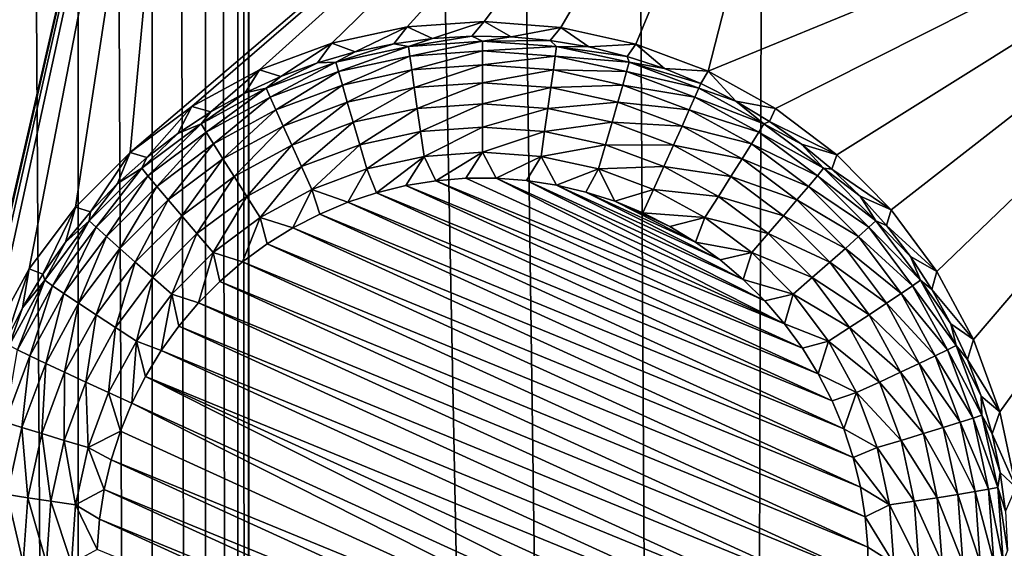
# Model space of a CAD drawing. Header units: metres. Extents: x -24 to 72, y -247 to 22.
# Tile 221 of 256: x 3.83 to 5.93, y -206.54 to -205.41. Entities that reach past the tile are written whole.
import ezdxf

# ---------------------------------------------------------------- set-up
doc = ezdxf.new("R2010")
doc.units = ezdxf.units.M
doc.layers.add('solid_509589_MEDIA_SW0001', color=7, linetype='CONTINUOUS')

msp = doc.modelspace()

# ---------------------------------------------------------------- linework, layer by layer
at = {"layer": 'solid_509589_MEDIA_SW0001'}
for points in [[(4.317758, -163.260071, 308.704041), (5.328434, -234.871323, 309.948792), (4.852534, -152.861511, 308.519897)], [(5.328434, -234.871323, 309.948792), (5.566667, -153.316391, 308.523865), (4.852534, -152.861511, 308.519897)], [(5.328434, -234.871323, 309.948792), (6.318839, -234.406281, 309.934509), (5.566667, -153.316391, 308.523865)], [(6.318839, -234.406281, 309.934509), (6.238104, -153.831543, 308.528625), (5.566667, -153.316391, 308.523865)], [(4.317758, -163.260071, 308.704041), (4.317678, -184.356857, 309.072296), (5.328434, -234.871323, 309.948792)], [(4.317678, -184.356857, 309.072296), (4.294591, -184.793213, 309.080017), (4.317534, -222.251083, 309.733734)], [(4.317678, -184.356857, 309.072296), (4.317534, -222.251083, 309.733734), (5.328434, -234.871323, 309.948792)], [(4.294591, -184.793213, 309.080017), (4.225668, -185.225128, 309.087891), (4.294472, -221.814835, 309.726227)], [(4.294591, -184.793213, 309.080017), (4.294472, -221.814835, 309.726227), (4.317534, -222.251083, 309.733734)], [(4.225668, -185.225128, 309.087891), (4.111388, -185.648193, 309.095764), (4.225501, -221.382584, 309.718994)], [(4.225668, -185.225128, 309.087891), (4.225501, -221.382584, 309.718994), (4.294472, -221.814835, 309.726227)], [(4.111388, -185.648193, 309.095764), (3.952743, -186.058289, 309.103638), (4.111259, -220.95961, 309.712128)], [(4.111388, -185.648193, 309.095764), (4.111259, -220.95961, 309.712128), (4.225501, -221.382584, 309.718994)], [(3.952743, -186.058289, 309.103638), (3.751201, -186.450653, 309.111328), (3.952552, -220.549408, 309.705658)], [(3.952743, -186.058289, 309.103638), (3.952552, -220.549408, 309.705658), (4.111259, -220.95961, 309.712128)], [(3.751201, -186.450653, 309.111328), (3.751068, -220.157074, 309.699646), (3.952552, -220.549408, 309.705658)], [(2.824818, -203.781296, 268.116486), (4.21827, -204.038651, 268.120972), (2.805785, -206.74472, 268.256409)], [(3.68957, -206.328354, 268.220306), (2.805785, -206.74472, 268.256409), (4.21827, -204.038651, 268.120972)], [(3.710636, -206.245407, 268.215057), (3.68957, -206.328354, 268.220306), (4.21827, -204.038651, 268.120972)], [(3.737548, -206.164902, 268.210052), (3.710636, -206.245407, 268.215057), (4.21827, -204.038651, 268.120972)], [(3.769918, -206.087448, 268.205292), (3.737548, -206.164902, 268.210052), (4.21827, -204.038651, 268.120972)], [(3.847786, -205.945709, 268.196686), (3.769918, -206.087448, 268.205292), (4.21827, -204.038651, 268.120972)], [(3.946904, -205.813721, 268.188843), (3.847786, -205.945709, 268.196686), (4.21827, -204.038651, 268.120972)], [(4.063783, -205.697266, 268.181976), (3.946904, -205.813721, 268.188843), (4.21827, -204.038651, 268.120972)], [(4.063783, -205.697266, 268.181976), (4.21827, -204.038651, 268.120972), (5.589261, -204.397034, 268.127228)], [(4.196065, -205.598694, 268.176208), (4.063783, -205.697266, 268.181976), (5.589261, -204.397034, 268.127228)], [(4.341012, -205.520004, 268.171478), (4.196065, -205.598694, 268.176208), (5.589261, -204.397034, 268.127228)], [(4.495646, -205.462814, 268.167816), (4.341012, -205.520004, 268.171478), (5.589261, -204.397034, 268.127228)], [(4.656837, -205.428253, 268.165222), (4.495646, -205.462814, 268.167816), (5.589261, -204.397034, 268.127228)], [(4.821308, -205.417038, 268.163635), (4.656837, -205.428253, 268.165222), (5.589261, -204.397034, 268.127228)], [(4.985662, -205.429382, 268.163025), (4.821308, -205.417038, 268.163635), (5.589261, -204.397034, 268.127228)], [(5.146549, -205.465042, 268.163391), (4.985662, -205.429382, 268.163025), (5.589261, -204.397034, 268.127228)], [(5.300723, -205.523285, 268.164703), (5.146549, -205.465042, 268.163391), (5.589261, -204.397034, 268.127228)], [(5.300723, -205.523285, 268.164703), (5.589261, -204.397034, 268.127228), (6.930424, -204.854507, 268.135193)], [(5.445023, -205.602921, 268.166931), (5.300723, -205.523285, 268.164703), (6.930424, -204.854507, 268.135193)], [(5.576475, -205.702332, 268.170105), (5.445023, -205.602921, 268.166931), (6.930424, -204.854507, 268.135193)], [(5.692418, -205.819473, 268.174194), (5.576475, -205.702332, 268.170105), (6.930424, -204.854507, 268.135193)], [(5.790494, -205.952011, 268.179199), (5.692418, -205.819473, 268.174194), (6.930424, -204.854507, 268.135193)], [(5.868665, -206.097183, 268.18512), (5.790494, -205.952011, 268.179199), (6.930424, -204.854507, 268.135193)], [(5.867506, -207.044983, 268.236206), (6.930424, -204.854507, 268.135193), (6.41326, -207.803833, 268.274902)], [(5.867506, -207.044983, 268.236206), (5.922308, -206.897903, 268.226593), (6.930424, -204.854507, 268.135193)], [(5.92533, -206.252045, 268.191925), (5.868665, -206.097183, 268.18512), (6.930424, -204.854507, 268.135193)], [(5.922308, -206.897903, 268.226593), (5.957143, -206.741333, 268.217133), (6.930424, -204.854507, 268.135193)], [(5.959328, -206.413467, 268.199585), (5.92533, -206.252045, 268.191925), (6.930424, -204.854507, 268.135193)], [(4.711308, -205.453049, 267.869476), (4.656837, -205.428253, 268.165222), (4.821308, -205.417038, 268.163635)], [(4.79522, -205.448196, 267.869385), (4.711308, -205.453049, 267.869476), (4.821308, -205.417038, 268.163635)], [(4.879261, -205.449631, 267.869415), (4.79522, -205.448196, 267.869385), (4.821308, -205.417038, 268.163635)], [(4.879261, -205.449631, 267.869415), (4.821308, -205.417038, 268.163635), (4.985662, -205.429382, 268.163025)], [(4.545743, -205.481461, 267.869965), (4.495646, -205.462814, 268.167816), (4.656837, -205.428253, 268.165222)], [(4.627994, -205.464157, 267.869659), (4.545743, -205.481461, 267.869965), (4.656837, -205.428253, 268.165222)], [(4.711308, -205.453049, 267.869476), (4.627994, -205.464157, 267.869659), (4.656837, -205.428253, 268.165222)], [(4.962959, -205.457321, 267.869537), (4.879261, -205.449631, 267.869415), (4.985662, -205.429382, 268.163025)], [(5.045847, -205.471268, 267.869781), (4.962959, -205.457321, 267.869537), (4.985662, -205.429382, 268.163025)], [(5.045847, -205.471268, 267.869781), (4.985662, -205.429382, 268.163025), (5.146549, -205.465042, 268.163391)], [(4.386262, -205.534241, 267.87088), (4.341012, -205.520004, 268.171478), (4.495646, -205.462814, 268.167816)], [(4.465015, -205.504868, 267.870361), (4.386262, -205.534241, 267.87088), (4.495646, -205.462814, 268.167816)], [(4.545743, -205.481461, 267.869965), (4.465015, -205.504868, 267.870361), (4.495646, -205.462814, 268.167816)], [(4.659606, -205.4702, 267.815094), (4.627994, -205.464157, 267.869659), (4.711308, -205.453049, 267.869476)], [(4.659606, -205.4702, 267.815094), (4.711308, -205.453049, 267.869476), (4.79522, -205.448196, 267.869385)], [(4.818147, -205.458862, 267.814911), (4.659606, -205.4702, 267.815094), (4.79522, -205.448196, 267.869385)], [(4.662436, -205.490768, 267.763519), (4.659606, -205.4702, 267.815094), (4.818147, -205.458862, 267.814911)], [(4.818147, -205.479645, 267.763336), (4.662436, -205.490768, 267.763519), (4.818147, -205.458862, 267.814911)], [(4.818147, -205.458862, 267.814911), (4.79522, -205.448196, 267.869385), (4.879261, -205.449631, 267.869415)], [(4.818147, -205.458862, 267.814911), (4.879261, -205.449631, 267.869415), (4.962959, -205.457321, 267.869537)], [(4.976688, -205.4702, 267.815094), (4.818147, -205.458862, 267.814911), (4.962959, -205.457321, 267.869537)], [(4.818147, -205.479645, 267.763336), (4.818147, -205.458862, 267.814911), (4.976688, -205.4702, 267.815094)], [(4.976688, -205.4702, 267.815094), (4.962959, -205.457321, 267.869537), (5.045847, -205.471268, 267.869781)], [(4.504293, -205.503983, 267.815704), (4.465015, -205.504868, 267.870361), (4.545743, -205.481461, 267.869965)], [(4.504293, -205.503983, 267.815704), (4.545743, -205.481461, 267.869965), (4.627994, -205.464157, 267.869659)], [(4.659606, -205.4702, 267.815094), (4.504293, -205.503983, 267.815704), (4.627994, -205.464157, 267.869659)], [(4.509893, -205.523956, 267.764099), (4.504293, -205.503983, 267.815704), (4.659606, -205.4702, 267.815094)], [(4.662436, -205.490768, 267.763519), (4.509893, -205.523956, 267.764099), (4.659606, -205.4702, 267.815094)], [(4.66658, -205.520416, 267.716644), (4.662436, -205.490768, 267.763519), (4.818147, -205.479645, 267.763336)], [(4.818147, -205.509583, 267.716461), (4.66658, -205.520416, 267.716644), (4.818147, -205.479645, 267.763336)], [(4.973859, -205.490768, 267.763519), (4.818147, -205.479645, 267.763336), (4.976688, -205.4702, 267.815094)], [(4.818147, -205.509583, 267.716461), (4.818147, -205.479645, 267.763336), (4.973859, -205.490768, 267.763519)], [(4.973859, -205.490768, 267.763519), (4.976688, -205.4702, 267.815094), (5.132001, -205.503983, 267.815704)], [(4.976688, -205.4702, 267.815094), (5.045847, -205.471268, 267.869781), (5.127463, -205.491348, 267.870148)], [(5.132001, -205.503983, 267.815704), (4.976688, -205.4702, 267.815094), (5.127463, -205.491348, 267.870148)], [(5.127463, -205.491348, 267.870148), (5.045847, -205.471268, 267.869781), (5.146549, -205.465042, 268.163391)], [(5.207348, -205.517487, 267.870575), (5.127463, -205.491348, 267.870148), (5.146549, -205.465042, 268.163391)], [(5.207348, -205.517487, 267.870575), (5.146549, -205.465042, 268.163391), (5.300723, -205.523285, 268.164703)], [(4.504293, -205.503983, 267.815704), (4.355369, -205.559509, 267.81665), (4.465015, -205.504868, 267.870361)], [(4.363626, -205.578491, 267.765045), (4.355369, -205.559509, 267.81665), (4.504293, -205.503983, 267.815704)], [(4.355369, -205.559509, 267.81665), (4.386262, -205.534241, 267.87088), (4.465015, -205.504868, 267.870361)], [(4.509893, -205.523956, 267.764099), (4.363626, -205.578491, 267.765045), (4.504293, -205.503983, 267.815704)], [(4.518097, -205.552719, 267.717224), (4.509893, -205.523956, 267.764099), (4.662436, -205.490768, 267.763519)], [(4.66658, -205.520416, 267.716644), (4.518097, -205.552719, 267.717224), (4.662436, -205.490768, 267.763519)], [(4.969715, -205.520416, 267.716644), (4.818147, -205.509583, 267.716461), (4.973859, -205.490768, 267.763519)], [(4.969715, -205.520416, 267.716644), (4.973859, -205.490768, 267.763519), (5.126401, -205.523956, 267.764099)], [(5.126401, -205.523956, 267.764099), (4.973859, -205.490768, 267.763519), (5.132001, -205.503983, 267.815704)], [(5.126401, -205.523956, 267.764099), (5.132001, -205.503983, 267.815704), (5.280926, -205.559509, 267.81665)], [(5.132001, -205.503983, 267.815704), (5.127463, -205.491348, 267.870148), (5.207348, -205.517487, 267.870575)], [(5.132001, -205.503983, 267.815704), (5.207348, -205.517487, 267.870575), (5.285057, -205.549515, 267.871155)], [(5.280926, -205.559509, 267.81665), (5.132001, -205.503983, 267.815704), (5.285057, -205.549515, 267.871155)], [(4.236429, -205.610184, 267.872223), (4.196065, -205.598694, 268.176208), (4.341012, -205.520004, 268.171478)], [(4.309925, -205.569412, 267.87149), (4.236429, -205.610184, 267.872223), (4.341012, -205.520004, 268.171478)], [(4.386262, -205.534241, 267.87088), (4.309925, -205.569412, 267.87149), (4.341012, -205.520004, 268.171478)], [(4.375723, -205.605804, 267.71814), (4.363626, -205.578491, 267.765045), (4.509893, -205.523956, 267.764099)], [(4.518097, -205.552719, 267.717224), (4.375723, -205.605804, 267.71814), (4.509893, -205.523956, 267.764099)], [(4.528624, -205.589279, 267.676666), (4.518097, -205.552719, 267.717224), (4.66658, -205.520416, 267.716644)], [(4.671897, -205.558121, 267.676117), (4.528624, -205.589279, 267.676666), (4.66658, -205.520416, 267.716644)], [(4.671897, -205.558121, 267.676117), (4.66658, -205.520416, 267.716644), (4.818147, -205.509583, 267.716461)], [(4.818147, -205.547653, 267.675934), (4.671897, -205.558121, 267.676117), (4.818147, -205.509583, 267.716461)], [(4.818147, -205.547653, 267.675934), (4.818147, -205.509583, 267.716461), (4.969715, -205.520416, 267.716644)], [(4.964398, -205.558121, 267.676117), (4.818147, -205.547653, 267.675934), (4.969715, -205.520416, 267.716644)], [(4.964398, -205.558121, 267.676117), (4.969715, -205.520416, 267.716644), (5.118197, -205.552719, 267.717224)], [(5.118197, -205.552719, 267.717224), (4.969715, -205.520416, 267.716644), (5.126401, -205.523956, 267.764099)], [(5.118197, -205.552719, 267.717224), (5.126401, -205.523956, 267.764099), (5.272669, -205.578491, 267.765045)], [(5.272669, -205.578491, 267.765045), (5.126401, -205.523956, 267.764099), (5.280926, -205.559509, 267.81665)], [(5.285057, -205.549515, 267.871155), (5.207348, -205.517487, 267.870575), (5.300723, -205.523285, 268.164703)], [(5.360155, -205.587265, 267.871796), (5.285057, -205.549515, 267.871155), (5.300723, -205.523285, 268.164703)], [(5.360155, -205.587265, 267.871796), (5.300723, -205.523285, 268.164703), (5.445023, -205.602921, 268.166931)], [(4.355369, -205.559509, 267.81665), (4.309925, -205.569412, 267.87149), (4.386262, -205.534241, 267.87088)], [(4.355369, -205.559509, 267.81665), (4.215866, -205.635681, 267.817993), (4.309925, -205.569412, 267.87149)], [(4.226612, -205.653305, 267.766357), (4.215866, -205.635681, 267.817993), (4.355369, -205.559509, 267.81665)], [(4.363626, -205.578491, 267.765045), (4.226612, -205.653305, 267.766357), (4.355369, -205.559509, 267.81665)], [(4.391244, -205.640503, 267.677551), (4.375723, -205.605804, 267.71814), (4.518097, -205.552719, 267.717224)], [(4.528624, -205.589279, 267.676666), (4.391244, -205.640503, 267.677551), (4.518097, -205.552719, 267.717224)], [(4.541111, -205.632385, 267.643829), (4.528624, -205.589279, 267.676666), (4.671897, -205.558121, 267.676117)], [(4.678205, -205.60257, 267.643311), (4.541111, -205.632385, 267.643829), (4.671897, -205.558121, 267.676117)], [(4.678205, -205.60257, 267.643311), (4.671897, -205.558121, 267.676117), (4.818147, -205.547653, 267.675934)], [(4.818147, -205.59256, 267.643127), (4.678205, -205.60257, 267.643311), (4.818147, -205.547653, 267.675934)], [(4.818147, -205.59256, 267.643127), (4.818147, -205.547653, 267.675934), (4.964398, -205.558121, 267.676117)], [(4.95809, -205.60257, 267.643311), (4.818147, -205.59256, 267.643127), (4.964398, -205.558121, 267.676117)], [(4.95809, -205.60257, 267.643311), (4.964398, -205.558121, 267.676117), (5.107671, -205.589279, 267.676666)], [(5.107671, -205.589279, 267.676666), (4.964398, -205.558121, 267.676117), (5.118197, -205.552719, 267.717224)], [(5.107671, -205.589279, 267.676666), (5.118197, -205.552719, 267.717224), (5.260572, -205.605804, 267.71814)], [(5.260572, -205.605804, 267.71814), (5.118197, -205.552719, 267.717224), (5.272669, -205.578491, 267.765045)], [(5.272669, -205.578491, 267.765045), (5.280926, -205.559509, 267.81665), (5.420429, -205.635681, 267.817993)], [(5.280926, -205.559509, 267.81665), (5.285057, -205.549515, 267.871155), (5.360155, -205.587265, 267.871796)], [(5.420429, -205.635681, 267.817993), (5.280926, -205.559509, 267.81665), (5.360155, -205.587265, 267.871796)], [(4.215866, -205.635681, 267.817993), (4.236429, -205.610184, 267.872223), (4.309925, -205.569412, 267.87149)], [(4.242355, -205.678619, 267.719421), (4.226612, -205.653305, 267.766357), (4.363626, -205.578491, 267.765045)], [(4.375723, -205.605804, 267.71814), (4.242355, -205.678619, 267.719421), (4.363626, -205.578491, 267.765045)], [(4.409657, -205.681412, 267.644684), (4.391244, -205.640503, 267.677551), (4.528624, -205.589279, 267.676666)], [(4.541111, -205.632385, 267.643829), (4.409657, -205.681412, 267.644684), (4.528624, -205.589279, 267.676666)], [(5.095184, -205.632385, 267.643829), (4.95809, -205.60257, 267.643311), (5.107671, -205.589279, 267.676666)], [(5.095184, -205.632385, 267.643829), (5.107671, -205.589279, 267.676666), (5.24505, -205.640503, 267.677551)], [(5.24505, -205.640503, 267.677551), (5.107671, -205.589279, 267.676666), (5.260572, -205.605804, 267.71814)], [(5.260572, -205.605804, 267.71814), (5.272669, -205.578491, 267.765045), (5.409683, -205.653305, 267.766357)], [(5.409683, -205.653305, 267.766357), (5.272669, -205.578491, 267.765045), (5.420429, -205.635681, 267.817993)], [(5.432221, -205.630508, 267.872559), (5.360155, -205.587265, 267.871796), (5.445023, -205.602921, 268.166931)], [(5.420429, -205.635681, 267.817993), (5.360155, -205.587265, 267.871796), (5.432221, -205.630508, 267.872559)], [(4.099591, -205.707611, 267.873901), (4.063783, -205.697266, 268.181976), (4.196065, -205.598694, 268.176208)], [(4.166187, -205.656342, 267.873016), (4.099591, -205.707611, 267.873901), (4.196065, -205.598694, 268.176208)], [(4.236429, -205.610184, 267.872223), (4.166187, -205.656342, 267.873016), (4.196065, -205.598694, 268.176208)], [(4.215866, -205.635681, 267.817993), (4.166187, -205.656342, 267.873016), (4.236429, -205.610184, 267.872223)], [(4.262555, -205.71077, 267.678772), (4.242355, -205.678619, 267.719421), (4.375723, -205.605804, 267.71814)], [(4.391244, -205.640503, 267.677551), (4.262555, -205.71077, 267.678772), (4.375723, -205.605804, 267.71814)], [(4.55513, -205.680557, 267.619843), (4.541111, -205.632385, 267.643829), (4.678205, -205.60257, 267.643311)], [(4.685286, -205.652252, 267.619354), (4.55513, -205.680557, 267.619843), (4.678205, -205.60257, 267.643311)], [(4.685286, -205.652252, 267.619354), (4.678205, -205.60257, 267.643311), (4.818147, -205.59256, 267.643127)], [(4.818147, -205.642746, 267.619171), (4.685286, -205.652252, 267.619354), (4.818147, -205.59256, 267.643127)], [(4.818147, -205.642746, 267.619171), (4.818147, -205.59256, 267.643127), (4.95809, -205.60257, 267.643311)], [(4.951009, -205.652252, 267.619354), (4.818147, -205.642746, 267.619171), (4.95809, -205.60257, 267.643311)], [(4.951009, -205.652252, 267.619354), (4.95809, -205.60257, 267.643311), (5.095184, -205.632385, 267.643829)], [(5.24505, -205.640503, 267.677551), (5.260572, -205.605804, 267.71814), (5.393939, -205.678619, 267.719421)], [(5.393939, -205.678619, 267.719421), (5.260572, -205.605804, 267.71814), (5.409683, -205.653305, 267.766357)], [(5.432221, -205.630508, 267.872559), (5.445023, -205.602921, 268.166931), (5.576475, -205.702332, 268.170105)], [(5.420429, -205.635681, 267.817993), (5.432221, -205.630508, 267.872559), (5.500854, -205.679031, 267.873413)], [(5.500854, -205.679031, 267.873413), (5.432221, -205.630508, 267.872559), (5.576475, -205.702332, 268.170105)], [(4.215866, -205.635681, 267.817993), (4.088623, -205.730911, 267.819641), (4.166187, -205.656342, 267.873016)], [(4.101639, -205.746841, 267.767975), (4.088623, -205.730911, 267.819641), (4.215866, -205.635681, 267.817993)], [(4.226612, -205.653305, 267.766357), (4.101639, -205.746841, 267.767975), (4.215866, -205.635681, 267.817993)], [(4.286518, -205.748642, 267.645844), (4.262555, -205.71077, 267.678772), (4.391244, -205.640503, 267.677551)], [(4.409657, -205.681412, 267.644684), (4.286518, -205.748642, 267.645844), (4.391244, -205.640503, 267.677551)], [(4.430327, -205.727097, 267.620667), (4.409657, -205.681412, 267.644684), (4.541111, -205.632385, 267.643829)], [(4.55513, -205.680557, 267.619843), (4.430327, -205.727097, 267.620667), (4.541111, -205.632385, 267.643829)], [(4.685286, -205.652252, 267.619354), (4.570199, -205.732132, 267.60553), (4.55513, -205.680557, 267.619843)], [(4.685286, -205.652252, 267.619354), (4.692898, -205.705444, 267.605072), (4.570199, -205.732132, 267.60553)], [(4.818147, -205.642746, 267.619171), (4.692898, -205.705444, 267.605072), (4.685286, -205.652252, 267.619354)], [(4.818147, -205.642746, 267.619171), (4.818147, -205.696487, 267.604889), (4.692898, -205.705444, 267.605072)], [(4.951009, -205.652252, 267.619354), (4.818147, -205.696487, 267.604889), (4.818147, -205.642746, 267.619171)], [(4.951009, -205.652252, 267.619354), (4.943397, -205.705444, 267.605072), (4.818147, -205.696487, 267.604889)], [(5.081165, -205.680557, 267.619843), (4.943397, -205.705444, 267.605072), (4.951009, -205.652252, 267.619354)], [(5.081165, -205.680557, 267.619843), (4.951009, -205.652252, 267.619354), (5.095184, -205.632385, 267.643829)], [(5.081165, -205.680557, 267.619843), (5.095184, -205.632385, 267.643829), (5.226638, -205.681412, 267.644684)], [(5.226638, -205.681412, 267.644684), (5.095184, -205.632385, 267.643829), (5.24505, -205.640503, 267.677551)], [(5.226638, -205.681412, 267.644684), (5.24505, -205.640503, 267.677551), (5.373739, -205.71077, 267.678772)], [(5.373739, -205.71077, 267.678772), (5.24505, -205.640503, 267.677551), (5.393939, -205.678619, 267.719421)], [(5.409683, -205.653305, 267.766357), (5.420429, -205.635681, 267.817993), (5.547671, -205.730911, 267.819641)], [(5.547671, -205.730911, 267.819641), (5.420429, -205.635681, 267.817993), (5.500854, -205.679031, 267.873413)], [(4.088623, -205.730911, 267.819641), (4.099591, -205.707611, 267.873901), (4.166187, -205.656342, 267.873016)], [(4.120709, -205.769669, 267.721008), (4.101639, -205.746841, 267.767975), (4.226612, -205.653305, 267.766357)], [(4.242355, -205.678619, 267.719421), (4.120709, -205.769669, 267.721008), (4.226612, -205.653305, 267.766357)], [(5.393939, -205.678619, 267.719421), (5.409683, -205.653305, 267.766357), (5.534655, -205.746841, 267.767975)], [(5.534655, -205.746841, 267.767975), (5.409683, -205.653305, 267.766357), (5.547671, -205.730911, 267.819641)], [(4.145177, -205.79863, 267.680328), (4.120709, -205.769669, 267.721008), (4.242355, -205.678619, 267.719421)], [(4.262555, -205.71077, 267.678772), (4.145177, -205.79863, 267.680328), (4.242355, -205.678619, 267.719421)], [(4.31342, -205.790924, 267.621765), (4.286518, -205.748642, 267.645844), (4.409657, -205.681412, 267.644684)], [(4.430327, -205.727097, 267.620667), (4.31342, -205.790924, 267.621765), (4.409657, -205.681412, 267.644684)], [(4.55513, -205.680557, 267.619843), (4.452546, -205.776001, 267.606293), (4.430327, -205.727097, 267.620667)], [(4.55513, -205.680557, 267.619843), (4.570199, -205.732132, 267.60553), (4.452546, -205.776001, 267.606293)], [(5.081165, -205.680557, 267.619843), (5.066096, -205.732132, 267.60553), (4.943397, -205.705444, 267.605072)], [(5.205967, -205.727097, 267.620667), (5.066096, -205.732132, 267.60553), (5.081165, -205.680557, 267.619843)], [(5.205967, -205.727097, 267.620667), (5.081165, -205.680557, 267.619843), (5.226638, -205.681412, 267.644684)], [(5.205967, -205.727097, 267.620667), (5.226638, -205.681412, 267.644684), (5.349777, -205.748642, 267.645844)], [(5.349777, -205.748642, 267.645844), (5.226638, -205.681412, 267.644684), (5.373739, -205.71077, 267.678772)], [(5.373739, -205.71077, 267.678772), (5.393939, -205.678619, 267.719421), (5.515586, -205.769669, 267.721008)], [(5.515586, -205.769669, 267.721008), (5.393939, -205.678619, 267.719421), (5.534655, -205.746841, 267.767975)], [(5.565668, -205.732529, 267.874329), (5.500854, -205.679031, 267.873413), (5.576475, -205.702332, 268.170105)], [(5.547671, -205.730911, 267.819641), (5.500854, -205.679031, 267.873413), (5.565668, -205.732529, 267.874329)], [(3.978804, -205.824341, 267.875946), (3.946904, -205.813721, 268.188843), (4.063783, -205.697266, 268.181976)], [(4.037014, -205.763718, 267.874878), (3.978804, -205.824341, 267.875946), (4.063783, -205.697266, 268.181976)], [(4.099591, -205.707611, 267.873901), (4.037014, -205.763718, 267.874878), (4.063783, -205.697266, 268.181976)], [(4.088623, -205.730911, 267.819641), (4.037014, -205.763718, 267.874878), (4.099591, -205.707611, 267.873901)], [(4.174202, -205.832703, 267.647339), (4.145177, -205.79863, 267.680328), (4.262555, -205.71077, 267.678772)], [(4.286518, -205.748642, 267.645844), (4.174202, -205.832703, 267.647339), (4.262555, -205.71077, 267.678772)], [(4.570199, -205.732132, 267.60553), (4.692898, -205.705444, 267.605072), (4.591113, -205.783401, 267.601349)], [(4.692898, -205.705444, 267.605072), (4.654069, -205.768036, 267.601074), (4.591113, -205.783401, 267.601349)], [(4.692898, -205.705444, 267.605072), (4.718081, -205.757645, 267.600891), (4.654069, -205.768036, 267.601074)], [(4.692898, -205.705444, 267.605072), (4.818147, -205.696487, 267.604889), (4.718081, -205.757645, 267.600891)], [(4.818147, -205.696487, 267.604889), (4.782649, -205.752319, 267.6008), (4.718081, -205.757645, 267.600891)], [(4.818147, -205.696487, 267.604889), (4.847449, -205.752075, 267.6008), (4.782649, -205.752319, 267.6008)], [(4.818147, -205.696487, 267.604889), (4.943397, -205.705444, 267.605072), (4.847449, -205.752075, 267.6008)], [(4.943397, -205.705444, 267.605072), (4.912119, -205.756927, 267.600861), (4.847449, -205.752075, 267.6008)], [(4.943397, -205.705444, 267.605072), (4.976147, -205.76683, 267.601044), (4.912119, -205.756927, 267.600861)], [(4.943397, -205.705444, 267.605072), (5.066096, -205.732132, 267.60553), (4.976147, -205.76683, 267.601044)], [(5.349777, -205.748642, 267.645844), (5.373739, -205.71077, 267.678772), (5.491118, -205.79863, 267.680328)], [(5.491118, -205.79863, 267.680328), (5.373739, -205.71077, 267.678772), (5.515586, -205.769669, 267.721008)], [(5.565668, -205.732529, 267.874329), (5.576475, -205.702332, 268.170105), (5.692418, -205.819473, 268.174194)], [(4.088623, -205.730911, 267.819641), (3.976232, -205.843292, 267.821625), (4.037014, -205.763718, 267.874878)], [(3.991253, -205.857208, 267.769928), (3.976232, -205.843292, 267.821625), (4.088623, -205.730911, 267.819641)], [(4.101639, -205.746841, 267.767975), (3.991253, -205.857208, 267.769928), (4.088623, -205.730911, 267.819641)], [(4.430327, -205.727097, 267.620667), (4.342337, -205.836182, 267.60733), (4.31342, -205.790924, 267.621765)], [(4.430327, -205.727097, 267.620667), (4.452546, -205.776001, 267.606293), (4.342337, -205.836182, 267.60733)], [(4.452546, -205.776001, 267.606293), (4.570199, -205.732132, 267.60553), (4.529577, -205.80365, 267.601685)], [(4.570199, -205.732132, 267.60553), (4.591113, -205.783401, 267.601349), (4.529577, -205.80365, 267.601685)], [(5.066096, -205.732132, 267.60553), (5.039208, -205.781708, 267.601318), (4.976147, -205.76683, 267.601044)], [(5.066096, -205.732132, 267.60553), (5.100959, -205.801529, 267.601654), (5.039208, -205.781708, 267.601318)], [(5.205967, -205.727097, 267.620667), (5.183749, -205.776001, 267.606293), (5.066096, -205.732132, 267.60553)], [(5.066096, -205.732132, 267.60553), (5.183749, -205.776001, 267.606293), (5.100959, -205.801529, 267.601654)], [(5.322875, -205.790924, 267.621765), (5.183749, -205.776001, 267.606293), (5.205967, -205.727097, 267.620667)], [(5.322875, -205.790924, 267.621765), (5.205967, -205.727097, 267.620667), (5.349777, -205.748642, 267.645844)], [(5.534655, -205.746841, 267.767975), (5.547671, -205.730911, 267.819641), (5.660063, -205.843292, 267.821625)], [(5.547671, -205.730911, 267.819641), (5.565668, -205.732529, 267.874329), (5.626302, -205.790741, 267.875366)], [(5.660063, -205.843292, 267.821625), (5.547671, -205.730911, 267.819641), (5.626302, -205.790741, 267.875366)], [(5.626302, -205.790741, 267.875366), (5.565668, -205.732529, 267.874329), (5.692418, -205.819473, 268.174194)], [(4.01326, -205.877106, 267.72287), (3.991253, -205.857208, 267.769928), (4.101639, -205.746841, 267.767975)], [(4.120709, -205.769669, 267.721008), (4.01326, -205.877106, 267.72287), (4.101639, -205.746841, 267.767975)], [(4.206787, -205.870728, 267.623169), (4.174202, -205.832703, 267.647339), (4.286518, -205.748642, 267.645844)], [(4.31342, -205.790924, 267.621765), (4.206787, -205.870728, 267.623169), (4.286518, -205.748642, 267.645844)], [(5.502645, -206.115891, 267.607147), (4.654069, -205.768036, 267.601074), (4.718081, -205.757645, 267.600891)], [(5.464386, -206.063614, 267.606232), (4.718081, -205.757645, 267.600891), (4.782649, -205.752319, 267.6008)], [(5.502645, -206.115891, 267.607147), (4.718081, -205.757645, 267.600891), (5.464386, -206.063614, 267.606232)], [(5.464386, -206.063614, 267.606232), (4.782649, -205.752319, 267.6008), (4.847449, -205.752075, 267.6008)], [(5.422138, -206.014481, 267.605377), (4.847449, -205.752075, 267.6008), (4.912119, -205.756927, 267.600861)], [(5.464386, -206.063614, 267.606232), (4.847449, -205.752075, 267.6008), (5.422138, -206.014481, 267.605377)], [(5.376123, -205.968796, 267.604584), (4.912119, -205.756927, 267.600861), (4.976147, -205.76683, 267.601044)], [(5.422138, -206.014481, 267.605377), (4.912119, -205.756927, 267.600861), (5.376123, -205.968796, 267.604584)], [(5.322875, -205.790924, 267.621765), (5.349777, -205.748642, 267.645844), (5.462093, -205.832703, 267.647339)], [(5.462093, -205.832703, 267.647339), (5.349777, -205.748642, 267.645844), (5.491118, -205.79863, 267.680328)], [(5.515586, -205.769669, 267.721008), (5.534655, -205.746841, 267.767975), (5.645041, -205.857208, 267.769928)], [(5.645041, -205.857208, 267.769928), (5.534655, -205.746841, 267.767975), (5.660063, -205.843292, 267.821625)], [(3.976232, -205.843292, 267.821625), (3.978804, -205.824341, 267.875946), (4.037014, -205.763718, 267.874878)], [(4.041498, -205.902283, 267.682129), (4.01326, -205.877106, 267.72287), (4.120709, -205.769669, 267.721008)], [(4.145177, -205.79863, 267.680328), (4.041498, -205.902283, 267.682129), (4.120709, -205.769669, 267.721008)], [(4.342337, -205.836182, 267.60733), (4.452546, -205.776001, 267.606293), (4.412137, -205.858353, 267.602631)], [(4.452546, -205.776001, 267.606293), (4.469766, -205.828705, 267.602142), (4.412137, -205.858353, 267.602631)], [(4.452546, -205.776001, 267.606293), (4.529577, -205.80365, 267.601685), (4.469766, -205.828705, 267.602142)], [(5.536713, -206.171066, 267.608093), (4.591113, -205.783401, 267.601349), (4.654069, -205.768036, 267.601074)], [(5.536713, -206.171066, 267.608093), (4.654069, -205.768036, 267.601074), (5.502645, -206.115891, 267.607147)], [(5.32671, -205.926895, 267.603851), (4.976147, -205.76683, 267.601044), (5.039208, -205.781708, 267.601318)], [(5.376123, -205.968796, 267.604584), (4.976147, -205.76683, 267.601044), (5.32671, -205.926895, 267.603851)], [(5.183749, -205.776001, 267.606293), (5.160907, -205.826111, 267.602081), (5.100959, -205.801529, 267.601654)], [(5.183749, -205.776001, 267.606293), (5.293958, -205.836182, 267.60733), (5.160907, -205.826111, 267.602081)], [(5.322875, -205.790924, 267.621765), (5.293958, -205.836182, 267.60733), (5.183749, -205.776001, 267.606293)], [(5.491118, -205.79863, 267.680328), (5.515586, -205.769669, 267.721008), (5.623034, -205.877106, 267.72287)], [(5.623034, -205.877106, 267.72287), (5.515586, -205.769669, 267.721008), (5.645041, -205.857208, 267.769928)], [(4.074995, -205.9319, 267.649048), (4.041498, -205.902283, 267.682129), (4.145177, -205.79863, 267.680328)], [(4.174202, -205.832703, 267.647339), (4.074995, -205.9319, 267.649048), (4.145177, -205.79863, 267.680328)], [(4.31342, -205.790924, 267.621765), (4.241813, -205.911423, 267.608643), (4.206787, -205.870728, 267.623169)], [(4.31342, -205.790924, 267.621765), (4.342337, -205.836182, 267.60733), (4.241813, -205.911423, 267.608643)], [(5.566321, -206.228699, 267.6091), (4.529577, -205.80365, 267.601685), (4.591113, -205.783401, 267.601349)], [(5.566321, -206.228699, 267.6091), (4.591113, -205.783401, 267.601349), (5.536713, -206.171066, 267.608093)], [(5.274158, -205.888992, 267.60318), (5.039208, -205.781708, 267.601318), (5.100959, -205.801529, 267.601654)], [(5.32671, -205.926895, 267.603851), (5.039208, -205.781708, 267.601318), (5.274158, -205.888992, 267.60318)], [(5.429508, -205.870728, 267.623169), (5.293958, -205.836182, 267.60733), (5.322875, -205.790924, 267.621765)], [(5.429508, -205.870728, 267.623169), (5.322875, -205.790924, 267.621765), (5.462093, -205.832703, 267.647339)], [(5.462093, -205.832703, 267.647339), (5.491118, -205.79863, 267.680328), (5.594797, -205.902283, 267.682129)], [(5.594797, -205.902283, 267.682129), (5.491118, -205.79863, 267.680328), (5.623034, -205.877106, 267.72287)], [(5.682416, -205.853302, 267.876465), (5.626302, -205.790741, 267.875366), (5.692418, -205.819473, 268.174194)], [(5.660063, -205.843292, 267.821625), (5.626302, -205.790741, 267.875366), (5.682416, -205.853302, 267.876465)], [(3.876767, -205.957764, 267.878265), (3.847786, -205.945709, 268.196686), (3.946904, -205.813721, 268.188843)], [(3.925289, -205.889145, 267.877075), (3.876767, -205.957764, 267.878265), (3.946904, -205.813721, 268.188843)], [(3.978804, -205.824341, 267.875946), (3.925289, -205.889145, 267.877075), (3.946904, -205.813721, 268.188843)], [(5.59131, -206.288467, 267.610138), (4.469766, -205.828705, 267.602142), (4.529577, -205.80365, 267.601685)], [(5.59131, -206.288467, 267.610138), (4.529577, -205.80365, 267.601685), (5.566321, -206.228699, 267.6091)], [(5.218743, -205.855316, 267.6026), (5.100959, -205.801529, 267.601654), (5.160907, -205.826111, 267.602081)], [(5.274158, -205.888992, 267.60318), (5.100959, -205.801529, 267.601654), (5.218743, -205.855316, 267.6026)], [(5.682416, -205.853302, 267.876465), (5.692418, -205.819473, 268.174194), (5.790494, -205.952011, 268.179199)], [(3.976232, -205.843292, 267.821625), (3.925289, -205.889145, 267.877075), (3.978804, -205.824341, 267.875946)], [(4.1126, -205.964905, 267.624817), (4.074995, -205.9319, 267.649048), (4.174202, -205.832703, 267.647339)], [(4.206787, -205.870728, 267.623169), (4.1126, -205.964905, 267.624817), (4.174202, -205.832703, 267.647339)], [(4.241813, -205.911423, 267.608643), (4.342337, -205.836182, 267.60733), (4.304718, -205.930725, 267.603912)], [(4.342337, -205.836182, 267.60733), (4.35703, -205.89241, 267.603241), (4.304718, -205.930725, 267.603912)], [(4.342337, -205.836182, 267.60733), (4.412137, -205.858353, 267.602631), (4.35703, -205.89241, 267.603241)], [(5.611549, -206.350052, 267.611237), (4.412137, -205.858353, 267.602631), (4.469766, -205.828705, 267.602142)], [(5.611549, -206.350052, 267.611237), (4.469766, -205.828705, 267.602142), (5.59131, -206.288467, 267.610138)], [(5.293958, -205.836182, 267.60733), (5.218743, -205.855316, 267.6026), (5.160907, -205.826111, 267.602081)], [(5.293958, -205.836182, 267.60733), (5.274158, -205.888992, 267.60318), (5.218743, -205.855316, 267.6026)], [(5.293958, -205.836182, 267.60733), (5.394482, -205.911423, 267.608643), (5.274158, -205.888992, 267.60318)], [(5.429508, -205.870728, 267.623169), (5.394482, -205.911423, 267.608643), (5.293958, -205.836182, 267.60733)], [(5.429508, -205.870728, 267.623169), (5.462093, -205.832703, 267.647339), (5.5613, -205.9319, 267.649048)], [(5.5613, -205.9319, 267.649048), (5.462093, -205.832703, 267.647339), (5.594797, -205.902283, 267.682129)], [(3.976232, -205.843292, 267.821625), (3.880979, -205.97052, 267.823822), (3.925289, -205.889145, 267.877075)], [(3.8977, -205.982162, 267.772095), (3.880979, -205.97052, 267.823822), (3.976232, -205.843292, 267.821625)], [(3.991253, -205.857208, 267.769928), (3.8977, -205.982162, 267.772095), (3.976232, -205.843292, 267.821625)], [(3.922197, -205.998734, 267.725006), (3.8977, -205.982162, 267.772095), (3.991253, -205.857208, 267.769928)], [(4.01326, -205.877106, 267.72287), (3.922197, -205.998734, 267.725006), (3.991253, -205.857208, 267.769928)], [(5.626876, -206.413025, 267.612335), (4.35703, -205.89241, 267.603241), (4.412137, -205.858353, 267.602631)], [(5.626876, -206.413025, 267.612335), (4.412137, -205.858353, 267.602631), (5.611549, -206.350052, 267.611237)], [(5.623034, -205.877106, 267.72287), (5.645041, -205.857208, 267.769928), (5.738595, -205.982162, 267.772095)], [(5.645041, -205.857208, 267.769928), (5.660063, -205.843292, 267.821625), (5.755316, -205.97052, 267.823822)], [(5.738595, -205.982162, 267.772095), (5.645041, -205.857208, 267.769928), (5.755316, -205.97052, 267.823822)], [(5.660063, -205.843292, 267.821625), (5.682416, -205.853302, 267.876465), (5.733697, -205.919891, 267.877625)], [(5.755316, -205.97052, 267.823822), (5.660063, -205.843292, 267.821625), (5.733697, -205.919891, 267.877625)], [(5.733697, -205.919891, 267.877625), (5.682416, -205.853302, 267.876465), (5.790494, -205.952011, 268.179199)], [(3.953629, -206.019653, 267.684174), (3.922197, -205.998734, 267.725006), (4.01326, -205.877106, 267.72287)], [(4.041498, -205.902283, 267.682129), (3.953629, -206.019653, 267.684174), (4.01326, -205.877106, 267.72287)], [(4.206787, -205.870728, 267.623169), (4.153022, -206.000198, 267.610199), (4.1126, -205.964905, 267.624817)], [(4.206787, -205.870728, 267.623169), (4.241813, -205.911423, 267.608643), (4.153022, -206.000198, 267.610199)], [(5.523695, -205.964905, 267.624817), (5.394482, -205.911423, 267.608643), (5.429508, -205.870728, 267.623169)], [(5.523695, -205.964905, 267.624817), (5.429508, -205.870728, 267.623169), (5.5613, -205.9319, 267.649048)], [(5.594797, -205.902283, 267.682129), (5.623034, -205.877106, 267.72287), (5.714097, -205.998734, 267.725006)], [(5.714097, -205.998734, 267.725006), (5.623034, -205.877106, 267.72287), (5.738595, -205.982162, 267.772095)], [(3.880979, -205.97052, 267.823822), (3.876767, -205.957764, 267.878265), (3.925289, -205.889145, 267.877075)], [(3.990916, -206.044189, 267.651031), (3.953629, -206.019653, 267.684174), (4.041498, -205.902283, 267.682129)], [(4.074995, -205.9319, 267.649048), (3.990916, -206.044189, 267.651031), (4.041498, -205.902283, 267.682129)], [(5.637215, -206.476974, 267.613434), (4.304718, -205.930725, 267.603912), (4.35703, -205.89241, 267.603241)], [(5.637215, -206.476974, 267.613434), (4.35703, -205.89241, 267.603241), (5.626876, -206.413025, 267.612335)], [(5.394482, -205.911423, 267.608643), (5.32671, -205.926895, 267.603851), (5.274158, -205.888992, 267.60318)], [(5.5613, -205.9319, 267.649048), (5.594797, -205.902283, 267.682129), (5.682665, -206.019653, 267.684174)], [(5.682665, -206.019653, 267.684174), (5.594797, -205.902283, 267.682129), (5.714097, -205.998734, 267.725006)], [(4.153022, -206.000198, 267.610199), (4.241813, -205.911423, 267.608643), (4.210004, -206.018982, 267.605438)], [(4.241813, -205.911423, 267.608643), (4.255623, -205.973007, 267.604645), (4.210004, -206.018982, 267.605438)], [(4.241813, -205.911423, 267.608643), (4.304718, -205.930725, 267.603912), (4.255623, -205.973007, 267.604645)], [(5.394482, -205.911423, 267.608643), (5.376123, -205.968796, 267.604584), (5.32671, -205.926895, 267.603851)], [(5.394482, -205.911423, 267.608643), (5.483273, -206.000198, 267.610199), (5.376123, -205.968796, 267.604584)], [(5.523695, -205.964905, 267.624817), (5.483273, -206.000198, 267.610199), (5.394482, -205.911423, 267.608643)], [(5.779859, -205.990112, 267.878845), (5.733697, -205.919891, 267.877625), (5.790494, -205.952011, 268.179199)], [(5.755316, -205.97052, 267.823822), (5.733697, -205.919891, 267.877625), (5.779859, -205.990112, 267.878845)], [(3.795758, -206.104904, 267.880829), (3.769918, -206.087448, 268.205292), (3.847786, -205.945709, 268.196686)], [(3.833509, -206.029831, 267.879547), (3.795758, -206.104904, 267.880829), (3.847786, -205.945709, 268.196686)], [(3.876767, -205.957764, 267.878265), (3.833509, -206.029831, 267.879547), (3.847786, -205.945709, 268.196686)], [(4.032776, -206.071518, 267.626678), (3.990916, -206.044189, 267.651031), (4.074995, -205.9319, 267.649048)], [(4.1126, -205.964905, 267.624817), (4.032776, -206.071518, 267.626678), (4.074995, -205.9319, 267.649048)], [(5.642508, -206.541595, 267.614563), (4.255623, -205.973007, 267.604645), (4.304718, -205.930725, 267.603912)], [(5.642508, -206.541595, 267.614563), (4.304718, -205.930725, 267.603912), (5.637215, -206.476974, 267.613434)], [(5.523695, -205.964905, 267.624817), (5.5613, -205.9319, 267.649048), (5.645379, -206.044189, 267.651031)], [(5.645379, -206.044189, 267.651031), (5.5613, -205.9319, 267.649048), (5.682665, -206.019653, 267.684174)], [(3.880979, -205.97052, 267.823822), (3.833509, -206.029831, 267.879547), (3.876767, -205.957764, 267.878265)], [(4.1126, -205.964905, 267.624817), (4.077771, -206.100708, 267.611969), (4.032776, -206.071518, 267.626678)], [(4.1126, -205.964905, 267.624817), (4.153022, -206.000198, 267.610199), (4.077771, -206.100708, 267.611969)], [(5.483273, -206.000198, 267.610199), (5.422138, -206.014481, 267.605377), (5.376123, -205.968796, 267.604584)], [(5.603519, -206.071518, 267.626678), (5.483273, -206.000198, 267.610199), (5.523695, -205.964905, 267.624817)], [(5.603519, -206.071518, 267.626678), (5.523695, -205.964905, 267.624817), (5.645379, -206.044189, 267.651031)], [(5.779859, -205.990112, 267.878845), (5.790494, -205.952011, 268.179199), (5.868665, -206.097183, 268.18512)], [(3.880979, -205.97052, 267.823822), (3.804804, -206.110001, 267.826263), (3.833509, -206.029831, 267.879547)], [(3.822885, -206.119156, 267.774475), (3.804804, -206.110001, 267.826263), (3.880979, -205.97052, 267.823822)], [(3.8977, -205.982162, 267.772095), (3.822885, -206.119156, 267.774475), (3.880979, -205.97052, 267.823822)], [(3.849373, -206.13208, 267.727325), (3.822885, -206.119156, 267.774475), (3.8977, -205.982162, 267.772095)], [(3.922197, -205.998734, 267.725006), (3.849373, -206.13208, 267.727325), (3.8977, -205.982162, 267.772095)], [(5.642706, -206.606369, 267.615692), (4.210004, -206.018982, 267.605438), (4.255623, -205.973007, 267.604645)], [(5.642706, -206.606369, 267.615692), (4.255623, -205.973007, 267.604645), (5.642508, -206.541595, 267.614563)], [(5.714097, -205.998734, 267.725006), (5.738595, -205.982162, 267.772095), (5.81341, -206.119156, 267.774475)], [(5.738595, -205.982162, 267.772095), (5.755316, -205.97052, 267.823822), (5.831491, -206.110001, 267.826263)], [(5.81341, -206.119156, 267.774475), (5.738595, -205.982162, 267.772095), (5.831491, -206.110001, 267.826263)], [(5.755316, -205.97052, 267.823822), (5.779859, -205.990112, 267.878845), (5.820641, -206.063599, 267.880127)], [(5.831491, -206.110001, 267.826263), (5.755316, -205.97052, 267.823822), (5.820641, -206.063599, 267.880127)], [(3.88336, -206.148315, 267.686432), (3.849373, -206.13208, 267.727325), (3.922197, -205.998734, 267.725006)], [(3.953629, -206.019653, 267.684174), (3.88336, -206.148315, 267.686432), (3.922197, -205.998734, 267.725006)], [(4.077771, -206.100708, 267.611969), (4.153022, -206.000198, 267.610199), (4.130192, -206.121078, 267.607239)], [(4.153022, -206.000198, 267.610199), (4.168078, -206.068466, 267.606323), (4.130192, -206.121078, 267.607239)], [(4.153022, -206.000198, 267.610199), (4.210004, -206.018982, 267.605438), (4.168078, -206.068466, 267.606323)], [(5.483273, -206.000198, 267.610199), (5.464386, -206.063614, 267.606232), (5.422138, -206.014481, 267.605377)], [(5.483273, -206.000198, 267.610199), (5.558523, -206.100708, 267.611969), (5.464386, -206.063614, 267.606232)], [(5.603519, -206.071518, 267.626678), (5.558523, -206.100708, 267.611969), (5.483273, -206.000198, 267.610199)], [(5.682665, -206.019653, 267.684174), (5.714097, -205.998734, 267.725006), (5.786922, -206.13208, 267.727325)], [(5.786922, -206.13208, 267.727325), (5.714097, -205.998734, 267.725006), (5.81341, -206.119156, 267.774475)], [(5.820641, -206.063599, 267.880127), (5.779859, -205.990112, 267.878845), (5.868665, -206.097183, 268.18512)], [(3.804804, -206.110001, 267.826263), (3.795758, -206.104904, 267.880829), (3.833509, -206.029831, 267.879547)], [(3.923677, -206.167313, 267.653168), (3.88336, -206.148315, 267.686432), (3.953629, -206.019653, 267.684174)], [(3.990916, -206.044189, 267.651031), (3.923677, -206.167313, 267.653168), (3.953629, -206.019653, 267.684174)], [(5.637822, -206.670959, 267.616821), (4.168078, -206.068466, 267.606323), (4.210004, -206.018982, 267.605438)], [(5.637822, -206.670959, 267.616821), (4.210004, -206.018982, 267.605438), (5.642706, -206.606369, 267.615692)], [(5.645379, -206.044189, 267.651031), (5.682665, -206.019653, 267.684174), (5.752935, -206.148315, 267.686432)], [(5.752935, -206.148315, 267.686432), (5.682665, -206.019653, 267.684174), (5.786922, -206.13208, 267.727325)], [(3.96894, -206.188416, 267.628693), (3.923677, -206.167313, 267.653168), (3.990916, -206.044189, 267.651031)], [(4.032776, -206.071518, 267.626678), (3.96894, -206.188416, 267.628693), (3.990916, -206.044189, 267.651031)], [(5.603519, -206.071518, 267.626678), (5.645379, -206.044189, 267.651031), (5.712617, -206.167313, 267.653168)], [(5.712617, -206.167313, 267.653168), (5.645379, -206.044189, 267.651031), (5.752935, -206.148315, 267.686432)], [(4.032776, -206.071518, 267.626678), (4.017592, -206.210892, 267.613892), (3.96894, -206.188416, 267.628693)], [(4.032776, -206.071518, 267.626678), (4.077771, -206.100708, 267.611969), (4.017592, -206.210892, 267.613892)], [(5.627874, -206.735046, 267.61795), (4.130192, -206.121078, 267.607239), (4.168078, -206.068466, 267.606323)], [(5.627874, -206.735046, 267.61795), (4.168078, -206.068466, 267.606323), (5.637822, -206.670959, 267.616821)], [(5.558523, -206.100708, 267.611969), (5.502645, -206.115891, 267.607147), (5.464386, -206.063614, 267.606232)], [(5.667355, -206.188416, 267.628693), (5.558523, -206.100708, 267.611969), (5.603519, -206.071518, 267.626678)], [(5.667355, -206.188416, 267.628693), (5.603519, -206.071518, 267.626678), (5.712617, -206.167313, 267.653168)], [(5.855817, -206.139923, 267.88147), (5.820641, -206.063599, 267.880127), (5.868665, -206.097183, 268.18512)], [(5.831491, -206.110001, 267.826263), (5.820641, -206.063599, 267.880127), (5.855817, -206.139923, 267.88147)], [(4.017592, -206.210892, 267.613892), (4.077771, -206.100708, 267.611969), (4.067609, -206.233826, 267.609192)], [(4.077771, -206.100708, 267.611969), (4.096663, -206.176254, 267.608185), (4.067609, -206.233826, 267.609192)], [(4.077771, -206.100708, 267.611969), (4.130192, -206.121078, 267.607239), (4.096663, -206.176254, 267.608185)], [(5.558523, -206.100708, 267.611969), (5.536713, -206.171066, 267.608093), (5.502645, -206.115891, 267.607147)], [(5.558523, -206.100708, 267.611969), (5.618702, -206.210892, 267.613892), (5.536713, -206.171066, 267.608093)], [(5.667355, -206.188416, 267.628693), (5.618702, -206.210892, 267.613892), (5.558523, -206.100708, 267.611969)], [(5.81341, -206.119156, 267.774475), (5.831491, -206.110001, 267.826263), (5.887036, -206.258896, 267.828857)], [(5.831491, -206.110001, 267.826263), (5.855817, -206.139923, 267.88147), (5.88519, -206.218674, 267.882843)], [(5.887036, -206.258896, 267.828857), (5.831491, -206.110001, 267.826263), (5.88519, -206.218674, 267.882843)], [(5.855817, -206.139923, 267.88147), (5.868665, -206.097183, 268.18512), (5.92533, -206.252045, 268.191925)], [(3.79627, -206.274429, 267.729828), (3.822885, -206.119156, 267.774475), (3.849373, -206.13208, 267.727325)], [(3.83212, -206.285675, 267.688812), (3.79627, -206.274429, 267.729828), (3.849373, -206.13208, 267.727325)], [(3.83212, -206.285675, 267.688812), (3.849373, -206.13208, 267.727325), (3.88336, -206.148315, 267.686432)], [(5.612918, -206.798126, 267.619049), (4.096663, -206.176254, 267.608185), (4.130192, -206.121078, 267.607239)], [(5.612918, -206.798126, 267.619049), (4.130192, -206.121078, 267.607239), (5.627874, -206.735046, 267.61795)], [(5.752935, -206.148315, 267.686432), (5.786922, -206.13208, 267.727325), (5.840024, -206.274429, 267.729828)], [(5.786922, -206.13208, 267.727325), (5.81341, -206.119156, 267.774475), (5.867965, -206.265396, 267.777039)], [(5.840024, -206.274429, 267.729828), (5.786922, -206.13208, 267.727325), (5.867965, -206.265396, 267.777039)], [(5.867965, -206.265396, 267.777039), (5.81341, -206.119156, 267.774475), (5.887036, -206.258896, 267.828857)], [(3.874647, -206.298752, 267.655457), (3.83212, -206.285675, 267.688812), (3.88336, -206.148315, 267.686432)], [(3.874647, -206.298752, 267.655457), (3.88336, -206.148315, 267.686432), (3.923677, -206.167313, 267.653168)], [(5.712617, -206.167313, 267.653168), (5.752935, -206.148315, 267.686432), (5.804175, -206.285675, 267.688812)], [(5.804175, -206.285675, 267.688812), (5.752935, -206.148315, 267.686432), (5.840024, -206.274429, 267.729828)], [(5.88519, -206.218674, 267.882843), (5.855817, -206.139923, 267.88147), (5.92533, -206.252045, 268.191925)], [(3.922391, -206.313202, 267.63089), (3.874647, -206.298752, 267.655457), (3.923677, -206.167313, 267.653168)], [(3.922391, -206.313202, 267.63089), (3.923677, -206.167313, 267.653168), (3.96894, -206.188416, 267.628693)], [(5.568686, -206.919235, 267.621155), (4.067609, -206.233826, 267.609192), (4.096663, -206.176254, 267.608185)], [(5.593166, -206.859589, 267.620117), (4.096663, -206.176254, 267.608185), (5.612918, -206.798126, 267.619049)], [(5.568686, -206.919235, 267.621155), (4.096663, -206.176254, 267.608185), (5.593166, -206.859589, 267.620117)], [(5.618702, -206.210892, 267.613892), (5.566321, -206.228699, 267.6091), (5.536713, -206.171066, 267.608093)], [(5.667355, -206.188416, 267.628693), (5.712617, -206.167313, 267.653168), (5.761648, -206.298752, 267.655457)], [(5.761648, -206.298752, 267.655457), (5.712617, -206.167313, 267.653168), (5.804175, -206.285675, 267.688812)], [(3.922391, -206.313202, 267.63089), (3.96894, -206.188416, 267.628693), (3.973711, -206.328522, 267.615936)], [(3.973711, -206.328522, 267.615936), (3.96894, -206.188416, 267.628693), (4.017592, -206.210892, 267.613892)], [(5.713904, -206.313202, 267.63089), (5.618702, -206.210892, 267.613892), (5.667355, -206.188416, 267.628693)], [(5.713904, -206.313202, 267.63089), (5.667355, -206.188416, 267.628693), (5.761648, -206.298752, 267.655457)], [(3.973711, -206.328522, 267.615936), (4.017592, -206.210892, 267.613892), (4.043129, -206.293472, 267.610229)], [(4.043129, -206.293472, 267.610229), (4.017592, -206.210892, 267.613892), (4.067609, -206.233826, 267.609192)], [(5.618702, -206.210892, 267.613892), (5.59131, -206.288467, 267.610138), (5.566321, -206.228699, 267.6091)], [(5.618702, -206.210892, 267.613892), (5.662584, -206.328522, 267.615936), (5.59131, -206.288467, 267.610138)], [(5.713904, -206.313202, 267.63089), (5.662584, -206.328522, 267.615936), (5.618702, -206.210892, 267.613892)], [(5.908597, -206.299393, 267.884247), (5.88519, -206.218674, 267.882843), (5.92533, -206.252045, 268.191925)], [(5.887036, -206.258896, 267.828857), (5.88519, -206.218674, 267.882843), (5.908597, -206.299393, 267.884247)], [(5.539631, -206.976791, 267.622162), (4.043129, -206.293472, 267.610229), (4.067609, -206.233826, 267.609192)], [(5.539631, -206.976791, 267.622162), (4.067609, -206.233826, 267.609192), (5.568686, -206.919235, 267.621155)], [(5.867965, -206.265396, 267.777039), (5.887036, -206.258896, 267.828857), (5.920823, -206.414185, 267.831573)], [(5.887036, -206.258896, 267.828857), (5.908597, -206.299393, 267.884247), (5.925904, -206.381622, 267.885681)], [(5.920823, -206.414185, 267.831573), (5.887036, -206.258896, 267.828857), (5.925904, -206.381622, 267.885681)], [(5.908597, -206.299393, 267.884247), (5.92533, -206.252045, 268.191925), (5.959328, -206.413467, 268.199585)], [(3.83212, -206.285675, 267.688812), (3.800953, -206.428925, 267.691315), (3.79627, -206.274429, 267.729828)], [(5.804175, -206.285675, 267.688812), (5.840024, -206.274429, 267.729828), (5.872325, -206.422897, 267.732422)], [(5.840024, -206.274429, 267.729828), (5.867965, -206.265396, 267.777039), (5.901148, -206.417923, 267.779694)], [(5.872325, -206.422897, 267.732422), (5.840024, -206.274429, 267.729828), (5.901148, -206.417923, 267.779694)], [(5.901148, -206.417923, 267.779694), (5.867965, -206.265396, 267.777039), (5.920823, -206.414185, 267.831573)], [(3.844824, -206.435822, 267.657867), (3.800953, -206.428925, 267.691315), (3.83212, -206.285675, 267.688812)], [(3.874647, -206.298752, 267.655457), (3.844824, -206.435822, 267.657867), (3.83212, -206.285675, 267.688812)], [(3.894077, -206.443329, 267.633148), (3.844824, -206.435822, 267.657867), (3.874647, -206.298752, 267.655457)], [(3.922391, -206.313202, 267.63089), (3.894077, -206.443329, 267.633148), (3.874647, -206.298752, 267.655457)], [(3.973711, -206.328522, 267.615936), (4.043129, -206.293472, 267.610229), (4.023377, -206.354935, 267.611328)], [(5.539631, -206.976791, 267.622162), (4.023377, -206.354935, 267.611328), (4.043129, -206.293472, 267.610229)], [(5.662584, -206.328522, 267.615936), (5.611549, -206.350052, 267.611237), (5.59131, -206.288467, 267.610138)], [(5.713904, -206.313202, 267.63089), (5.761648, -206.298752, 267.655457), (5.791471, -206.435822, 267.657867)], [(5.761648, -206.298752, 267.655457), (5.804175, -206.285675, 267.688812), (5.835342, -206.428925, 267.691315)], [(5.791471, -206.435822, 267.657867), (5.761648, -206.298752, 267.655457), (5.835342, -206.428925, 267.691315)], [(5.835342, -206.428925, 267.691315), (5.804175, -206.285675, 267.688812), (5.872325, -206.422897, 267.732422)], [(5.925904, -206.381622, 267.885681), (5.908597, -206.299393, 267.884247), (5.959328, -206.413467, 268.199585)], [(3.922391, -206.313202, 267.63089), (3.947019, -206.451202, 267.618073), (3.894077, -206.443329, 267.633148)], [(3.922391, -206.313202, 267.63089), (3.973711, -206.328522, 267.615936), (3.947019, -206.451202, 267.618073)], [(5.742218, -206.443329, 267.633148), (5.662584, -206.328522, 267.615936), (5.713904, -206.313202, 267.63089)], [(5.742218, -206.443329, 267.633148), (5.713904, -206.313202, 267.63089), (5.791471, -206.435822, 267.657867)], [(3.947019, -206.451202, 267.618073), (3.973711, -206.328522, 267.615936), (4.008421, -206.418015, 267.612427)], [(3.973711, -206.328522, 267.615936), (4.023377, -206.354935, 267.611328), (4.008421, -206.418015, 267.612427)], [(5.662584, -206.328522, 267.615936), (5.689276, -206.451202, 267.618073), (5.611549, -206.350052, 267.611237)], [(5.742218, -206.443329, 267.633148), (5.689276, -206.451202, 267.618073), (5.662584, -206.328522, 267.615936)], [(5.506103, -207.031982, 267.623138), (4.008421, -206.418015, 267.612427), (4.023377, -206.354935, 267.611328)], [(5.539631, -206.976791, 267.622162), (5.506103, -207.031982, 267.623138), (4.023377, -206.354935, 267.611328)], [(5.689276, -206.451202, 267.618073), (5.626876, -206.413025, 267.612335), (5.611549, -206.350052, 267.611237)], [(5.920823, -206.414185, 267.831573), (5.925904, -206.381622, 267.885681), (5.937017, -206.46492, 267.887115)], [(5.937017, -206.46492, 267.887115), (5.925904, -206.381622, 267.885681), (5.959328, -206.413467, 268.199585)], [(3.834816, -206.575745, 267.660309), (3.790493, -206.57515, 267.693878), (3.800953, -206.428925, 267.691315)], [(3.844824, -206.435822, 267.657867), (3.834816, -206.575745, 267.660309), (3.800953, -206.428925, 267.691315)], [(3.947019, -206.451202, 267.618073), (4.008421, -206.418015, 267.612427), (3.998473, -206.482101, 267.613525)], [(5.468216, -207.084579, 267.624054), (3.998473, -206.482101, 267.613525), (4.008421, -206.418015, 267.612427)], [(5.506103, -207.031982, 267.623138), (5.468216, -207.084579, 267.624054), (4.008421, -206.418015, 267.612427)], [(5.689276, -206.451202, 267.618073), (5.637215, -206.476974, 267.613434), (5.626876, -206.413025, 267.612335)], [(5.791471, -206.435822, 267.657867), (5.835342, -206.428925, 267.691315), (5.845802, -206.57515, 267.693878)], [(5.835342, -206.428925, 267.691315), (5.872325, -206.422897, 267.732422), (5.883165, -206.574432, 267.735046)], [(5.845802, -206.57515, 267.693878), (5.835342, -206.428925, 267.691315), (5.883165, -206.574432, 267.735046)], [(5.872325, -206.422897, 267.732422), (5.901148, -206.417923, 267.779694), (5.912285, -206.573608, 267.78241)], [(5.883165, -206.574432, 267.735046), (5.872325, -206.422897, 267.732422), (5.912285, -206.573608, 267.78241)], [(5.901148, -206.417923, 267.779694), (5.920823, -206.414185, 267.831573), (5.932161, -206.572708, 267.834351)], [(5.912285, -206.573608, 267.78241), (5.901148, -206.417923, 267.779694), (5.932161, -206.572708, 267.834351)], [(5.920823, -206.414185, 267.831573), (5.937017, -206.46492, 267.887115), (5.941873, -206.548828, 267.88858)], [(5.932161, -206.572708, 267.834351), (5.920823, -206.414185, 267.831573), (5.941873, -206.548828, 267.88858)], [(3.884575, -206.576172, 267.635468), (3.834816, -206.575745, 267.660309), (3.844824, -206.435822, 267.657867)], [(3.894077, -206.443329, 267.633148), (3.884575, -206.576172, 267.635468), (3.844824, -206.435822, 267.657867)], [(3.894077, -206.443329, 267.633148), (3.938061, -206.576447, 267.62027), (3.884575, -206.576172, 267.635468)], [(3.894077, -206.443329, 267.633148), (3.947019, -206.451202, 267.618073), (3.938061, -206.576447, 267.62027)], [(3.938061, -206.576447, 267.62027), (3.947019, -206.451202, 267.618073), (3.993589, -206.546692, 267.614655)], [(3.947019, -206.451202, 267.618073), (3.998473, -206.482101, 267.613525), (3.993589, -206.546692, 267.614655)], [(5.689276, -206.451202, 267.618073), (5.698234, -206.576447, 267.62027), (5.637215, -206.476974, 267.613434)], [(5.75172, -206.576172, 267.635468), (5.689276, -206.451202, 267.618073), (5.742218, -206.443329, 267.633148)], [(5.75172, -206.576172, 267.635468), (5.698234, -206.576447, 267.62027), (5.689276, -206.451202, 267.618073)], [(5.742218, -206.443329, 267.633148), (5.791471, -206.435822, 267.657867), (5.801479, -206.575745, 267.660309)], [(5.75172, -206.576172, 267.635468), (5.742218, -206.443329, 267.633148), (5.801479, -206.575745, 267.660309)], [(5.801479, -206.575745, 267.660309), (5.791471, -206.435822, 267.657867), (5.845802, -206.57515, 267.693878)], [(5.426291, -207.134064, 267.624908), (3.993589, -206.546692, 267.614655), (3.998473, -206.482101, 267.613525)], [(5.468216, -207.084579, 267.624054), (5.426291, -207.134064, 267.624908), (3.998473, -206.482101, 267.613525)], [(5.698234, -206.576447, 267.62027), (5.642508, -206.541595, 267.614563), (5.637215, -206.476974, 267.613434)], [(5.698234, -206.576447, 267.62027), (5.642706, -206.606369, 267.615692), (5.642508, -206.541595, 267.614563)]]:
    msp.add_3dface(points, dxfattribs=at)

doc.saveas('drawing.dxf')
